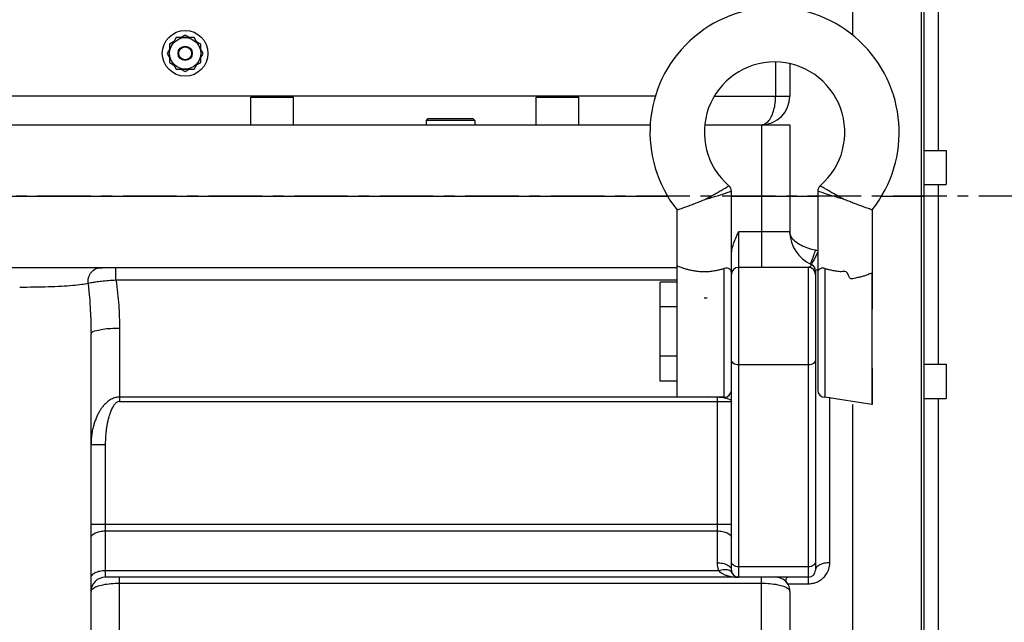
# Model space of a CAD drawing. Header units: millimetres. Extents: x -1960 to 5860, y -1328 to 4132.
# Tile 19 of 32: x -164 to 526, y 2632 to 3054. Entities that reach past the tile are written whole.
import ezdxf

# ---------------------------------------------------------------- set-up
doc = ezdxf.new("R2010")
doc.units = ezdxf.units.MM
doc.linetypes.add('CENTER', pattern=[0.6, 0.375, -0.075, 0.075, -0.075])
for name, color, linetype in [('02___PRT_ALL_AXES', 7, 'Continuous'), ('3_ALL_AXES', 7, 'Continuous'), ('Layer1', 100, 'CENTER'), ('Layer2', 10, 'Continuous')]:
    doc.layers.add(name, color=color, linetype=linetype)
doc.dimstyles.get("Standard").update_dxf_attribs({"dimtxt": 2.5, "dimasz": 3, "dimexe": 0.18, "dimexo": 0.0625, "dimgap": 0.09, "dimtad": 1, "dimdsep": 46, "dimtxsty": 'Standard', "dimcen": 0.09, "dimadec": 0, "dimazin": 0, "dimtol": 1, "dimtp": 0.01, "dimtm": 0.01, "dimtfac": 1, "dimtofl": 0, "dimtmove": 0, "dimatfit": 3, "dimfxl": 0, "dimtolj": 1, "dimarcsym": 0})

# ---------------------------------------------------------------- blocks, each defined once
blk = doc.blocks.new('*D14')
at = {"layer": 'Defpoints', "color": 0}
for p in [(1386.47, 2857.16), (-1172.43, 1858.05), (1386.47, 882.31)]:
    blk.add_point(p, dxfattribs=at)
at = {"layer": 'Layer2', "color": 0, "lineweight": -2}
for p, q in [((1386.47, 2854.53), (1386.47, 874.75)), ((-1172.43, 1855.42), (-1172.43, 874.75)), ((-1072.43, 882.31), (1286.47, 882.31))]:
    blk.add_line(p, q, dxfattribs=at)
at = {"layer": 'Layer2', "color": 0}
for points in [[(-1072.43, 898.98), (-1072.43, 865.64), (-1172.43, 882.31)], [(1286.47, 898.98), (1286.47, 865.64), (1386.47, 882.31)]]:
    blk.add_solid(points, dxfattribs=at)
at = {"layer": 'Layer2', "color": 0, "insert": (107.02, 942.31), "char_height": 100, "attachment_point": 5}
blk.add_mtext('\\A1;2559', dxfattribs=at)

msp = doc.modelspace()

# ---------------------------------------------------------------- linework, layer by layer
at = {"color": 7, "linetype": 'Continuous'}
for p, q in [((467.57, 3360.51), (467.57, 2448.98)), ((469.57, 3358.77), (469.57, 2450.98)), ((419.57, 3329.58), (419.57, 3043.23)), ((479.57, 3138.58), (479.57, 2962.58)), ((-54.78, 3041.58), (-61.13, 3030.58)), ((-56.48, 3038.63), (-59.43, 3036.93)), ((-42.08, 3041.58), (-54.78, 3041.58)), ((-48.43, 3043.28), (-51.37, 3041.58)), ((-45.48, 3041.58), (-48.43, 3043.28)), ((-35.73, 3030.58), (-42.08, 3041.58)), ((-37.43, 3036.93), (-40.37, 3038.63)), ((-61.13, 3030.58), (-54.78, 3019.58)), ((-59.43, 3036.93), (-59.43, 3033.52)), ((-42.08, 3019.58), (-35.73, 3030.58)), ((-37.43, 3033.52), (-37.43, 3036.93)), ((-59.43, 3027.63), (-59.43, 3024.23)), ((-59.43, 3024.23), (-56.48, 3022.52)), ((-40.37, 3022.52), (-37.43, 3024.23)), ((-37.43, 3024.23), (-37.43, 3027.63)), ((365.57, 3024.35), (365.57, 3000.58)), ((-54.78, 3019.58), (-42.08, 3019.58)), ((-51.37, 3019.58), (-48.43, 3017.88)), ((-48.43, 3017.88), (-45.48, 3019.58)), ((375.57, 3023.23), (375.57, 3000.58)), ((281.34, 3000.58), (-527.43, 3000.58)), ((322.76, 3000.58), (375.57, 3000.58)), ((121.57, 2984.58), (120.57, 2983.58)), ((154.57, 2983.58), (120.57, 2983.58)), ((153.57, 2984.58), (121.57, 2984.58)), ((153.57, 2984.58), (154.57, 2983.58)), ((-886.43, 2980.58), (277.82, 2980.58)), ((315.98, 2980.58), (375.57, 2980.58)), ((355.57, 2980.58), (355.57, 2880.58)), ((375.57, 2980.58), (375.57, 2905.58)), ((334.57, 2668.46), (334.57, 2934.04)), ((395.07, 2934.04), (395.07, 2794.58)), ((479.57, 2938.58), (479.57, 2812.7)), ((-903.38, 2930.58), (289.96, 2930.58)), ((334.57, 2930.58), (395.07, 2930.58)), ((439.69, 2930.58), (469.57, 2930.58)), ((296.47, 2870.22), (296.47, 2920.89)), ((433.17, 2920.89), (433.17, 2851.28)), ((339.57, 2905.58), (339.57, 2663.46)), ((375.57, 2905.58), (339.57, 2905.58)), ((-886.43, 2880.58), (296.47, 2880.58)), ((-109.43, 2880.18), (-106.44, 2880.18)), ((-96.96, 2871.84), (-96.96, 2880.58)), ((296.57, 2789.58), (296.57, 2881.54)), ((329.57, 2789.58), (329.57, 2879.74)), ((388.57, 2880.58), (339.57, 2880.58)), ((388.57, 2658.89), (388.57, 2880.58)), ((390.57, 2882.66), (390.57, 2882.66)), ((400.07, 2879.74), (400.07, 2789.58)), ((-96.96, 2871.84), (296.47, 2871.84)), ((393.57, 2878.08), (393.57, 2668.46)), ((433.07, 2876.54), (433.07, 2784.58)), ((433.07, 2851.19), (433.17, 2851.28)), ((-94.43, 2838.07), (-94.43, 2789.67)), ((-114.43, 2593.28), (-114.43, 2834.09)), ((388.57, 2812.29), (339.57, 2812.29)), ((433.07, 2809.97), (433.17, 2809.88)), ((433.17, 2809.89), (433.17, 2784.58)), ((296.47, 2789.58), (296.47, 2800.94)), ((296.47, 2789.67), (-94.43, 2789.67)), ((-94.43, 2789.67), (-94.43, 2786.64)), ((324.57, 2789.67), (324.57, 2673.6)), ((403.57, 2673.6), (403.57, 2789.58)), ((-94.43, 2786.64), (334.57, 2786.64)), ((419.57, 2784.58), (419.57, 2448.98)), ((433.17, 2784.58), (433.07, 2784.58)), ((479.57, 2788.7), (479.57, 2596.4)), ((-114.43, 2756.46), (-104.43, 2756.46)), ((-104.43, 2756.46), (-104.43, 2663.46)), ((-114.43, 2700.58), (334.57, 2700.58)), ((-104.43, 2695.88), (324.57, 2695.88)), ((-104.43, 2668.21), (325.62, 2668.21)), ((388.57, 2670.78), (339.57, 2670.78)), ((388.57, 2663.46), (-104.43, 2663.46)), ((-94.43, 2607.18), (-94.43, 2663.46)), ((-94.43, 2659.29), (355.57, 2659.29)), ((355.57, 2544.79), (355.57, 2663.46)), ((374.11, 2658.89), (388.57, 2658.89)), ((375.57, 2653.46), (375.57, 2514.4))]:
    msp.add_line(p, q, dxfattribs=at)
msp.add_circle((-48.43, 3030.58), 11, dxfattribs=at)
for centre, radius, start, end in [((364.82, 2975.28), 87.35, 321.4886, 218.5114), ((364.82, 2975.28), 49.25, 310.52423, 229.47577), ((355.57, 3000.58), 20, 270, 0), ((329.57, 2934.04), 5, 0.00028, 49.47555), ((400.07, 2934.04), 5, 130.52446, 179.9997), ((400.57, 2905.58), 25, 179.99994, 246.42181), ((384.18, 2847.91), 45.65, 76.19354, 78.1254), ((339.57, 2875.58), 5, 90, 180), ((388.57, 2875.58), 5, 0, 90), ((388.57, 2878.08), 5, 0.00033, 66.42195), ((325.69, 2767.35), 22.26, 80.11264, 83.00411), ((329.57, 2794.58), 5, 270, 0), ((400.07, 2794.58), 5, 180, 270), ((339.02, 2673.6), 14.45, 180.00697, 201.90098), ((339.57, 2668.46), 5, 180, 270), ((388.57, 2668.46), 5, 270, 0), ((-104.43, 2653.46), 10, 90, 180), ((339.56, 2693), 29.54, 263.88465, 270.02118), ((365.57, 2653.46), 10, 28.62121, 90), ((365.57, 2653.46), 10, 0, 8.16162)]:
    msp.add_arc(centre, radius, start, end, dxfattribs=at)
for points, start_tangent, end_tangent in [([(355.57, 2980.58), (358.32, 2981.35), (360.82, 2983.55), (362.87, 2986.91), (364.37, 2991.07), (365.27, 2995.72), (365.57, 3000.57)], (0.999997, 0.002291), (-0.000053, 1)), ([(315.52, 2928.01), (318.98, 2929.82), (322.32, 2931.64), (325.38, 2933.36), (327.99, 2934.89), (330.08, 2936.14), (331.6, 2937.07), (332.52, 2937.65), (332.82, 2937.84)], (0.888931, 0.458041), (0.844963, 0.534825)), ([(315.52, 2928.01), (319.27, 2929.13), (322.91, 2930.25), (326.26, 2931.31), (329.16, 2932.24), (331.49, 2933.01), (333.2, 2933.57), (334.23, 2933.92), (334.57, 2934.04)], (0.958636, 0.284634), (0.946832, 0.321728)), ([(414.12, 2928.01), (410.38, 2929.13), (406.74, 2930.25), (403.38, 2931.31), (400.48, 2932.24), (398.15, 2933.01), (396.45, 2933.57), (395.42, 2933.92), (395.07, 2934.04)], (-0.958637, 0.284632), (-0.946829, 0.321736)), ([(414.12, 2928.01), (410.66, 2929.82), (407.32, 2931.64), (404.27, 2933.36), (401.65, 2934.89), (399.56, 2936.14), (398.04, 2937.08), (397.13, 2937.65), (396.82, 2937.84)], (-0.88893, 0.458042), (-0.844965, 0.534821)), ([(296.47, 2920.89), (296.82, 2921.01), (297.84, 2921.37), (299.53, 2921.97), (301.84, 2922.79), (304.69, 2923.84), (308.01, 2925.08), (311.67, 2926.48), (315.52, 2928.01)], (0.944056, 0.329785), (0.927851, 0.372951)), ([(433.17, 2920.89), (432.9, 2920.98), (432.09, 2921.27), (430.75, 2921.74), (428.91, 2922.4), (426.6, 2923.23), (423.9, 2924.23), (420.84, 2925.38), (417.55, 2926.65), (414.12, 2928.01)], (-0.944056, 0.329785), (-0.927852, 0.372948)), ([(334.57, 2888.99), (334.95, 2892.78), (336.02, 2896.83), (337.61, 2901.08), (339.57, 2905.58)], (0, 1), (0.408248, 0.912871)), ([(393.57, 2892.59), (388.22, 2894.02), (383.3, 2896.07), (379.24, 2898.75), (376.53, 2901.98), (375.57, 2905.58)], (-0.978255, 0.207405), (-0.002052, 0.999998)), ([(393.57, 2892.58), (392.08, 2888.96), (390.98, 2885.79), (390.57, 2882.66)], (-0.403239, -0.915095), (0.916369, -0.400336)), ([(395.06, 2891.17), (393.71, 2888.54), (392.15, 2885.43)], (-0.482597, -0.875843), (-0.597102, -0.802165)), ([(-116.47, 2869.51), (-116.06, 2873.65), (-114.06, 2877.26), (-110.81, 2879.71), (-106.88, 2880.58)], (-0.103017, 0.99468), (1, 0.000064)), ([(329.57, 2879.74), (327.25, 2879.06), (324.46, 2878.39), (321.35, 2877.85), (318.06, 2877.52), (314.72, 2877.45), (311.38, 2877.65), (308.17, 2878.09), (305.19, 2878.7), (302.64, 2879.38), (300.46, 2880.07), (298.61, 2880.74), (297.27, 2881.25), (296.57, 2881.54)], (-0.95294, -0.303158), (-0.924495, 0.381194)), ([(334.57, 2876.58), (334.45, 2877.62), (334.07, 2878.55), (333.4, 2879.3), (332.42, 2879.82), (331.14, 2880.01), (329.57, 2879.74)], (-0.000025, 1), (-0.95294, -0.303158)), ([(390.57, 2882.66), (389.01, 2880.73), (388.61, 2880.77)], (-0.163033, -0.986621), (-0.97852, 0.206153)), ([(392.15, 2885.43), (390.91, 2882.5)], (-0.597102, -0.802165), (0.884308, -0.466904)), ([(394.75, 2878.85), (393.57, 2878.08)], (-0.998248, -0.059161), (0, -1)), ([(395.07, 2878.86), (394.75, 2878.85)], (-0.99999, -0.004397), (-0.998248, -0.059161)), ([(400.07, 2879.74), (398.5, 2880.01), (397.22, 2879.82), (396.25, 2879.3), (395.58, 2878.55), (395.19, 2877.62), (395.07, 2876.58)], (-0.95294, 0.303158), (-0.000025, -1)), ([(433.07, 2876.54), (432.38, 2876.25), (431.03, 2875.73), (429.18, 2875.07), (427, 2874.38), (424.45, 2873.7), (421.48, 2873.09), (418.26, 2872.65), (414.92, 2877.45), (411.58, 2877.52), (408.29, 2877.85), (405.18, 2878.39), (402.39, 2879.06), (400.07, 2879.74)], (-0.924495, -0.381194), (-0.95294, 0.303158)), ([(-116.47, 2869.51), (-114.47, 2869.96), (-111.26, 2870.46), (-107.07, 2870.97), (-102.19, 2871.44), (-96.96, 2871.84)], (0.955412, 0.295275), (0.997682, 0.068052)), ([(-96.96, 2871.84), (-95.81, 2862.68), (-95.02, 2853.99), (-94.57, 2845.78), (-94.43, 2838.07)], (0.14145, -0.989945), (0.000006, -1)), ([(-164.43, 2866.81), (-154.21, 2866.89), (-144.32, 2867.12), (-135.17, 2867.52), (-127.18, 2868.06), (-120.81, 2868.73), (-116.47, 2869.51)], (1, 0.000077), (0.968864, 0.247594)), ([(-116.47, 2869.51), (-115.54, 2859.84), (-114.91, 2850.7), (-114.54, 2842.11), (-114.43, 2834.09)], (0.108545, -0.994092), (0.000001, -1)), ([(-114.43, 2834.09), (-110.61, 2836.43), (-106.18, 2837.31), (-100.61, 2837.87), (-94.43, 2838.07)], (0, 1), (1, 0)), ([(339.57, 2812.29), (336.04, 2813.33), (334.57, 2815.83)], (-1, 0), (0, 1)), ([(393.57, 2815.83), (392.11, 2813.33), (388.57, 2812.29)], (0, -1), (-1, 0)), ([(-94.43, 2789.67), (-97.21, 2789.32), (-100.18, 2788.18), (-102.97, 2786.3), (-105.6, 2783.7), (-106.87, 2782.11), (-108.09, 2780.31), (-109.26, 2778.3), (-110.36, 2776.05), (-111.39, 2773.56), (-112.33, 2770.8), (-113.14, 2767.74), (-113.8, 2764.35), (-114.25, 2760.6), (-114.43, 2756.46)], (-1, -0.00098), (0.000005, -1)), ([(326.09, 2789.63), (328.4, 2789.44)], (0.998882, -0.047271), (0.992391, -0.123128)), ([(329.51, 2789.27), (331.64, 2788.78), (334.57, 2786.64)], (0.984971, -0.172717), (0, -1)), ([(-94.43, 2786.64), (-96.56, 2785.88), (-98.02, 2784.46), (-99.37, 2782.39), (-100.65, 2779.63), (-101.84, 2776.13), (-102.39, 2774.08), (-102.91, 2771.81), (-103.38, 2769.3), (-103.78, 2766.54), (-104.11, 2763.49), (-104.34, 2760.14), (-104.43, 2756.46)], (-1, -0.000171), (0.000015, -1)), ([(-114.43, 2691.19), (-111.5, 2694.51), (-108.25, 2695.53), (-104.43, 2695.88)], (0, 1), (1, 0)), ([(324.57, 2695.88), (328.4, 2695.53), (331.64, 2694.51), (334.57, 2691.19)], (1, 0), (0, -1)), ([(324.57, 2673.6), (328.4, 2673.2), (331.64, 2672.09), (333.81, 2670.42)], (1, 0), (0.614005, -0.789302)), ([(334.97, 2672.97), (334.57, 2674.31)], (-0.51346, 0.858114), (0, 1)), ([(339.57, 2670.78), (336.04, 2671.81), (334.97, 2672.97)], (-1, 0), (-0.51346, 0.858114)), ([(388.57, 2658.89), (391.75, 2659.22), (394.4, 2660.04), (396.85, 2661.34), (399.17, 2663.19), (401.27, 2665.76), (402.88, 2669.19), (403.38, 2671.27), (403.57, 2673.6)], (1, -0.000026), (-0.000024, 1)), ([(393.17, 2672.97), (392.11, 2671.81), (388.57, 2670.78)], (-0.513461, -0.858113), (-1, 0)), ([(393.57, 2674.31), (393.17, 2672.97)], (0, -1), (-0.513461, -0.858113)), ([(403.57, 2673.6), (399.75, 2673.2), (396.5, 2672.09), (394.33, 2670.42)], (-1, 0), (-0.614005, -0.789302)), ([(-114.43, 2662.96), (-113.67, 2664.97), (-111.5, 2666.67), (-108.25, 2667.81), (-104.43, 2668.21)], (0, 1), (1, 0)), ([(325.62, 2668.21), (329.82, 2668.86), (333.15, 2668.3), (333.94, 2667.83)], (0.96165, 0.27428), (0.802038, -0.597272)), ([(325.62, 2668.21), (328.83, 2665.72), (331.03, 2664.79), (333.37, 2664.13)], (0.612119, -0.790766), (0.975175, -0.221438)), ([(333.81, 2670.42), (334.57, 2668.46)], (0.614005, -0.789302), (0, -1)), ([(333.94, 2667.83), (334.92, 2666.63)], (0.802038, -0.597272), (0.366318, -0.93049)), ([(394.33, 2670.42), (393.57, 2668.46)], (-0.614005, -0.789302), (0, -1)), ([(-114.43, 2653.46), (-113.39, 2655.29), (-110.42, 2656.93), (-105.92, 2658.21), (-100.42, 2659.02), (-94.43, 2659.29)], (0.000102, 1), (1, 0.00012)), ([(333.37, 2664.13), (333.56, 2664.09), (336.41, 2663.62)], (0.975175, -0.221438), (0.994258, -0.107014)), ([(355.57, 2659.29), (361.56, 2659.02), (367.07, 2658.21), (371.56, 2656.93)], (1, -0.000204), (0.938241, -0.345982)), ([(374.11, 2658.89), (372.77, 2661.35), (374.16, 2663.46)], (-0.467662, 0.883907), (1, 0)), ([(374.97, 2656.94), (374.11, 2658.89)], (-0.325041, 0.9457), (-0.467662, 0.883907)), ([(371.56, 2656.93), (374.53, 2655.29), (375.09, 2654.69)], (0.938241, -0.345982), (0.60715, -0.794587)), ([(375.47, 2654.88), (374.97, 2656.94)], (-0.141966, 0.989872), (-0.325041, 0.9457))]:
    msp.add_spline(points, degree=3, dxfattribs=dict(at, start_tangent=start_tangent, end_tangent=end_tangent))
at = {"layer": '02___PRT_ALL_AXES', "color": 7, "linetype": 'Continuous'}
for p, q in [((120.57, 2983.58), (120.57, 2980.58)), ((154.57, 2983.58), (154.57, 2980.58)), ((296.47, 2870.22), (284.57, 2870.22)), ((284.57, 2800.94), (284.57, 2870.22)), ((296.57, 2852.9), (284.57, 2852.9)), ((296.57, 2818.26), (284.57, 2818.26)), ((296.47, 2800.94), (284.57, 2800.94)), ((329.57, 2789.58), (296.47, 2789.58)), ((433.07, 2784.58), (400.07, 2789.58))]:
    msp.add_line(p, q, dxfattribs=at)
for radius in [16, 5, 4.5]:
    msp.add_circle((-48.43, 3030.58), radius, dxfattribs=at)
msp.add_arc((471.76, 2812.85), 2.19, 180.07843, 183.95355, dxfattribs=at)
for centre in [(315.52, 2870.22), (315.52, 2800.94)]:
    msp.add_ellipse(centre, major_axis=(19.05, 0), ratio=0.57735, start_param=-1.570796, end_param=-1.468288, dxfattribs=at)
at = {"layer": '02___PRT_ALL_AXES', "color": 7, "linetype": 'Continuous', "start_tangent": (0, -1), "end_tangent": (0, -1)}
msp.add_spline([(469.57, 2690.47), (469.57, 2690), (469.58, 2689.48), (469.58, 2688.92), (469.58, 2688.33), (469.58, 2687.7), (469.58, 2687.05), (469.57, 2686.38), (469.57, 2685.69)], degree=3, dxfattribs=at)
at = {"layer": '3_ALL_AXES', "color": 7, "linetype": 'Continuous'}
for p, q in [((-2.43, 2980.58), (-2.43, 2999.98)), ((-2.43, 2999.98), (27.57, 2999.98)), ((27.57, 2980.58), (27.57, 2999.98)), ((197.57, 2980.58), (197.57, 2999.98)), ((197.57, 2999.98), (227.57, 2999.98)), ((227.57, 2980.58), (227.57, 2999.98)), ((469.57, 2962.58), (485.07, 2962.58)), ((485.07, 2962.58), (485.07, 2938.58)), ((469.57, 2938.58), (485.07, 2938.58)), ((469.57, 2812.7), (485.07, 2812.7)), ((485.07, 2812.7), (485.07, 2788.7)), ((469.57, 2788.7), (485.07, 2788.7))]:
    msp.add_line(p, q, dxfattribs=at)
at = {"layer": 'Layer1', "ltscale": 100}
msp.add_line((1385.51, 2930.58), (-1285.41, 2930.58), dxfattribs=at)

# ---------------------------------------------------------------- dimensions: what is measured, and where the dimension line sits
at = {"layer": 'Layer2'}
dim = msp.add_linear_dim(base=(1386.47, 882.31), p1=(-1172.43, 1858.05), p2=(1386.47, 2857.16), dimstyle='Standard', override={"dimtxt": 100, "dimasz": 100, "dimexe": 7.56, "dimexo": 2.625, "dimgap": 10, "dimdec": 0, "dimzin": 0, "dimdsep": 44, "dimcen": 3.78, "dimtol": 0, "dimtdec": 0, "dimtzin": 0}, dxfattribs=at)
dim.commit()
dim.dimension.update_dxf_attribs({"geometry": '*D14', "text_midpoint": (107.02, 882.31), "dimtype": 160})

doc.saveas('drawing.dxf')
